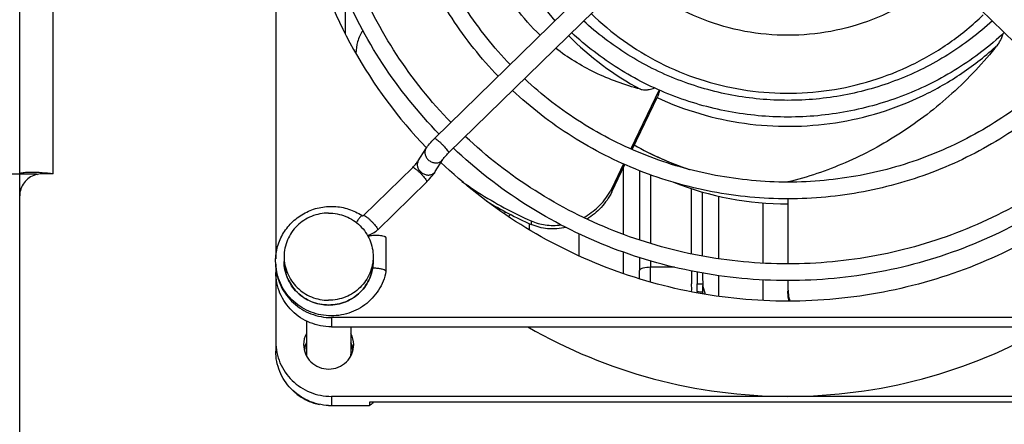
# Model space of a CAD drawing. Extents: x -1709 to 1181, y 8 to 1580.
# Tile 9 of 71: x -958 to -870, y 350 to 386. Entities that reach past the tile are written whole.
import ezdxf

# ---------------------------------------------------------------- set-up
doc = ezdxf.new("R2010")
doc.units = 0
doc.header["$LTSCALE"] = 65.395
doc.layers.get('0').update_dxf_attribs({"linetype": 'CONTINUOUS'})
doc.layers.add('3_ALL_AXES', color=7, linetype='CONTINUOUS')

msp = doc.modelspace()

# ---------------------------------------------------------------- linework, layer by layer
at = {"color": 3, "linetype": 'CONTINUOUS'}
for p, q in [((-958.281, 170.967), (-958.281, 453.7)), ((-991.781, 372.333), (-958.281, 372.333)), ((-955.281, 372.333), (-956.281, 372.333))]:
    msp.add_line(p, q, dxfattribs=at)
at = {"color": 9, "linetype": 'CONTINUOUS'}
for p, q in [((-955.281, 372.333), (-955.281, 452.755)), ((-929.062, 388.521), (-929.062, 384.944)), ((-919.758, 374.236), (-919.765, 374.216)), ((-904.082, 372.842), (-904.082, 366.914)), ((-902.621, 372.631), (-902.621, 366.421)), ((-921.717, 371.655), (-921.724, 371.634)), ((-901.626, 372.268), (-901.626, 366.09)), ((-905.105, 371.026), (-905.105, 370.714)), ((-897.937, 365.168), (-897.937, 371.01)), ((-896.941, 364.96), (-896.941, 370.718)), ((-895.481, 364.734), (-895.481, 370.345)), ((-891.5, 364.328), (-891.5, 369.738)), ((-914.761, 368.781), (-914.615, 368.924)), ((-912.343, 368.116), (-912.343, 367.804)), ((-926.121, 367.347), (-926.128, 367.326)), ((-912.5, 367.333), (-912.5, 367.88)), ((-908.062, 366.982), (-908.062, 365.003)), ((-904.082, 365.332), (-904.082, 363.405)), ((-902.621, 364.838), (-902.621, 363.662)), ((-901.626, 364.536), (-901.626, 363.957)), ((-899.465, 363.957), (-901.626, 363.957)), ((-895.481, 361.358), (-895.481, 363.218)), ((-891.5, 360.979), (-891.5, 362.828)), ((-897.426, 361.773), (-897.427, 361.662)), ((-896.68, 361.53), (-896.932, 362.334)), ((-896.9, 361.562), (-896.931, 361.663)), ((-930.281, 359.444), (-930.281, 358.613)), ((-930.281, 352.375), (-930.281, 351.544))]:
    msp.add_line(p, q, dxfattribs=at)
at = {"color": 7, "linetype": 'CONTINUOUS'}
for p, q in [((-935.281, 444.5), (-935.281, 364.725)), ((-921.023, 375.502), (-894.153, 401.785)), ((-919.765, 374.216), (-892.895, 400.498)), ((-858.798, 374.216), (-885.668, 400.498)), ((-928.082, 383.173), (-928.082, 383.161)), ((-928.082, 383.173), (-928.082, 383.161)), ((-900.849, 379.875), (-903.393, 374.586)), ((-903.268, 374.533), (-900.969, 379.313)), ((-922.477, 373.499), (-921.798, 374.589)), ((-920.949, 372.548), (-920.27, 373.637)), ((-904.043, 373.234), (-905.105, 371.026)), ((-958.281, 372.333), (-956.781, 372.333)), ((-956.781, 372.269), (-956.781, 372.333)), ((-927.387, 368.613), (-922.982, 372.921)), ((-905.105, 370.714), (-903.919, 373.181)), ((-956.781, 372.305), (-956.751, 372.302)), ((-956.751, 372.302), (-956.681, 372.293)), ((-926.128, 367.326), (-921.724, 371.634)), ((-889.281, 371.615), (-889.281, 371.599)), ((-889.281, 370.099), (-889.281, 364.263)), ((-914.205, 368.701), (-914.386, 368.524)), ((-925.381, 366.619), (-925.381, 363.598)), ((-935.281, 364.251), (-935.281, 356.435)), ((-889.281, 362.763), (-889.281, 362.161)), ((-848.281, 359.444), (-930.281, 359.444)), ((-930.281, 358.613), (-848.281, 358.613)), ((-848.281, 352.375), (-930.281, 352.375)), ((-930.281, 351.544), (-926.866, 351.544)), ((-926.866, 351.856), (-926.866, 351.544)), ((-851.697, 351.856), (-926.866, 351.856))]:
    msp.add_line(p, q, dxfattribs=at)
at = {"color": 2, "linetype": 'CONTINUOUS'}
for p, q in [((-897.926, 361.763), (-897.926, 361.773)), ((-896.932, 361.566), (-896.931, 361.663))]:
    msp.add_line(p, q, dxfattribs=at)
at = {"color": 7, "linetype": 'CONTINUOUS'}
for centre, radius, start, end in [((-890.552, 404.642), 43.256, 194.64209, 223.8556), ((-872.57, 385.534), 2.68, 338.91571, 346.95477), ((-889.35, 399.148), 27.835, 240.45065, 251.6408), ((-889.355, 399.138), 27.824, 240.44933, 251.55515), ((-926.96, 376.987), 7.489, 314.36718, 314.51754), ((-889.288, 397.676), 28.037, 248.51398, 270.01294), ((-910.01, 373.394), 5.446, 330.2715, 331.33177), ((-909.891, 373.33), 5.312, 331.3226, 334.29823), ((-897.646, 400.778), 36.101, 238.85399, 245.97711), ((-927.46, 368.69), 1.906, 282.26925, 314.32161), ((-884.592, 362.16), 4.69, 179.99548, 183.81015), ((-884.657, 362.156), 4.624, 183.81476, 185.11372), ((-889.308, 399.162), 46.786, 240.08738, 270.03287), ((-889.254, 399.162), 46.786, 269.96713, 299.91262), ((-930.614, 356.188), 2.117, 162.13548, 172.1934), ((-930.612, 356.187), 2.119, 158.9242, 162.1267), ((-930.602, 356.183), 2.13, 155.01175, 158.92372), ((-930.46, 356.183), 2.13, 21.11219, 24.97175), ((-930.449, 356.187), 2.118, 17.51232, 21.11212), ((-930.448, 356.188), 2.116, 7.78802, 17.50226), ((-930.616, 356.148), 1.916, 179.99951, 184.46302), ((-930.447, 356.148), 1.916, 355.50685, 359.99972), ((-930.281, 356.643), 5.099, 267.17114, 269.99817), ((-930.463, 356.31), 5.971, 307.04819, 308.93616), ((-930.464, 356.31), 5.972, 308.93585, 311.74169)]:
    msp.add_arc(centre, radius, start, end, dxfattribs=at)
at = {"color": 9, "linetype": 'CONTINUOUS'}
for centre, radius, start, end in [((-890.003, 403.681), 26.814, 206.64217, 221.05786), ((-889.502, 404.596), 24.977, 225.6452, 243.09252), ((-889.543, 404.109), 27.444, 224.86193, 241.75727), ((-930.698, 364.486), 3.833, 180.01061, 187.66136), ((-991.201, 363.664), 88.58, 359.52711, 359.9984), ((-1012.873, 363.964), 111.247, 359.31661, 359.9965), ((-783.213, 363.986), 114.224, 180.22821, 180.75392)]:
    msp.add_arc(centre, radius, start, end, dxfattribs=at)
at = {"color": 3, "linetype": 'CONTINUOUS'}
for centre, radius, start, end in [((-956.28, 370.282), 2.051, 90.03489, 106.47651), ((-957.276, 357.599), 14.867, 86.26412, 88.07379), ((-957.309, 357.064), 15.403, 86.14811, 86.27056), ((-957.314, 356.941), 15.526, 82.47625, 86.16034)]:
    msp.add_arc(centre, radius, start, end, dxfattribs=at)
at = {"color": 2, "linetype": 'CONTINUOUS'}
for centre, radius, start, end in [((-782.63, 363.994), 115.306, 180.17787, 180.75093), ((-803.641, 363.692), 93.3, 180.15734, 180.83415), ((-928.091, 362.093), 30.167, 359.3913, 0.74019), ((-927.591, 362.093), 30.167, 359.3913, 0.74019), ((-922.188, 361.988), 25.259, 359.26164, 0.78355)]:
    msp.add_arc(centre, radius, start, end, dxfattribs=at)
at = {"color": 7, "linetype": 'CONTINUOUS'}
for points, knots in [([(-911.534, 384.786), (-912.328, 385.531), (-913.765, 387.141), (-914.872, 388.995), (-915.32, 389.95)], [0, 0, 0, 0, 0.507781, 1, 1, 1, 1]), ([(-927.462, 385.209), (-927.663, 384.896), (-927.974, 384.238), (-928.082, 383.518), (-928.082, 383.173)], [0, 0, 0, 0, 0.518775, 1, 1, 1, 1]), ([(-870.456, 383.895), (-871.7, 382.342), (-874.402, 379.461), (-879.022, 375.9), (-884.003, 373.223), (-887.52, 372.039), (-889.281, 371.615)], [0, 0, 0, 0, 0.261209, 0.51569, 0.762298, 1, 1, 1, 1]), ([(-870.456, 383.895), (-870.416, 383.945), (-870.262, 384.154), (-870.141, 384.387), (-870.07, 384.57)], [0, 0, 0, 0, 0.245488, 1, 1, 1, 1]), ([(-902.529, 379.932), (-903.935, 380.302), (-906.62, 381.278), (-909.06, 382.77), (-910.156, 383.615)], [0, 0, 0, 0, 0.5123, 1, 1, 1, 1]), ([(-902.529, 379.932), (-902.481, 379.919), (-902.276, 379.876), (-902.063, 379.873), (-901.905, 379.889)], [0, 0, 0, 0, 0.238834, 1, 1, 1, 1]), ([(-901.905, 379.889), (-901.853, 379.894), (-901.632, 379.926), (-901.417, 379.99), (-901.261, 380.055)], [0, 0, 0, 0, 0.236862, 1, 1, 1, 1]), ([(-900.802, 379.852), (-900.821, 379.798), (-900.883, 379.621), (-900.94, 379.441), (-900.969, 379.313)], [0, 0, 0, 0, 0.303621, 1, 1, 1, 1]), ([(-921.798, 374.589), (-921.701, 374.745), (-921.452, 375.06), (-921.177, 375.352), (-921.023, 375.502)], [0, 0, 0, 0, 0.460842, 1, 1, 1, 1]), ([(-920.27, 373.637), (-920.251, 373.668), (-920.191, 373.748), (-920.028, 373.946), (-919.877, 374.106), (-919.765, 374.216)], [0, 0, 0, 0, 0.142215, 0.389478, 1, 1, 1, 1]), ([(-922.982, 372.921), (-922.871, 373.03), (-922.719, 373.19), (-922.556, 373.388), (-922.496, 373.468), (-922.477, 373.499)], [0, 0, 0, 0, 0.610521, 0.857785, 1, 1, 1, 1]), ([(-858.121, 373.37), (-860.176, 371.398), (-864.689, 367.839), (-872.357, 363.892), (-880.658, 361.462), (-889.281, 360.643), (-897.904, 361.462), (-906.206, 363.892), (-913.873, 367.839), (-918.387, 371.398), (-920.441, 373.37)], [0, 0, 0, 0, 0.124404, 0.249292, 0.374547, 0.5, 0.625453, 0.750708, 0.875596, 1, 1, 1, 1]), ([(-921.111, 372.316), (-921.096, 372.336), (-921.039, 372.411), (-920.985, 372.489), (-920.949, 372.548)], [0, 0, 0, 0, 0.263034, 1, 1, 1, 1]), ([(-921.71, 371.648), (-921.654, 371.703), (-921.444, 371.916), (-921.245, 372.14), (-921.111, 372.316)], [0, 0, 0, 0, 0.262192, 1, 1, 1, 1]), ([(-918.558, 371.666), (-918.077, 371.323), (-916.099, 369.984), (-913.984, 368.849), (-912.343, 368.116)], [0, 0, 0, 0, 0.247174, 1, 1, 1, 1]), ([(-907.621, 368.428), (-907.148, 368.685), (-906.249, 369.336), (-905.557, 370.209), (-905.281, 370.693)], [0, 0, 0, 0, 0.491205, 1, 1, 1, 1]), ([(-905.105, 370.714), (-905.348, 370.21), (-905.99, 369.285), (-906.859, 368.575), (-907.325, 368.288)], [0, 0, 0, 0, 0.505663, 1, 1, 1, 1]), ([(-935.293, 364.511), (-935.293, 364.952), (-935.171, 365.839), (-934.633, 367.069), (-933.781, 368.112), (-932.678, 368.894), (-931.406, 369.359), (-930.053, 369.475), (-928.719, 369.234), (-927.901, 368.845), (-927.527, 368.601)], [0, 0, 0, 0, 0.123913, 0.248077, 0.372673, 0.49776, 0.623258, 0.748968, 0.874623, 1, 1, 1, 1]), ([(-927.527, 368.601), (-927.505, 368.586), (-927.452, 368.575), (-927.403, 368.597), (-927.387, 368.613)], [0, 0, 0, 0, 0.542726, 1, 1, 1, 1]), ([(-912.343, 368.116), (-911.941, 367.936), (-911.049, 367.691), (-910.127, 367.697), (-909.661, 367.759)], [0, 0, 0, 0, 0.483371, 1, 1, 1, 1]), ([(-909.212, 367.525), (-909.751, 367.409), (-910.827, 367.333), (-911.877, 367.596), (-912.343, 367.804)], [0, 0, 0, 0, 0.519694, 1, 1, 1, 1]), ([(-925.381, 366.619), (-925.381, 366.643), (-925.422, 366.679), (-925.483, 366.707), (-925.591, 366.743), (-925.764, 366.776), (-926.097, 366.81), (-926.451, 366.81), (-926.786, 366.778), (-926.936, 366.75), (-927.002, 366.731)], [0, 0, 0, 0, 0.043177, 0.079032, 0.125192, 0.245734, 0.395438, 0.726517, 0.877497, 1, 1, 1, 1]), ([(-925.382, 363.591), (-925.497, 362.999), (-925.844, 362.131), (-926.59, 361.17), (-927.505, 360.356), (-928.91, 359.675), (-930.772, 359.51), (-932.572, 360.013), (-933.824, 360.941), (-934.568, 361.909), (-935.118, 362.992), (-935.293, 363.908), (-935.293, 364.511)], [0, 0, 0, 0, 0.124129, 0.186672, 0.249388, 0.374755, 0.500473, 0.626066, 0.751123, 0.813665, 0.876056, 1, 1, 1, 1]), ([(-930.531, 360.569), (-931.051, 360.569), (-932.098, 360.771), (-933.428, 361.639), (-934.321, 362.941), (-934.531, 363.976), (-934.531, 364.486)], [0, 0, 0, 0, 0.252318, 0.503257, 0.752305, 1, 1, 1, 1]), ([(-926.531, 364.486), (-926.531, 363.976), (-926.741, 362.941), (-927.635, 361.639), (-928.964, 360.771), (-930.012, 360.569), (-930.531, 360.569)], [0, 0, 0, 0, 0.247695, 0.496743, 0.747682, 1, 1, 1, 1]), ([(-930.281, 358.613), (-930.931, 358.613), (-932.24, 358.865), (-933.902, 359.95), (-935.019, 361.575), (-935.281, 362.867), (-935.281, 363.504)], [0, 0, 0, 0, 0.252546, 0.503608, 0.752557, 1, 1, 1, 1]), ([(-935.27, 364.006), (-935.228, 363.397), (-934.903, 362.18), (-933.77, 360.672), (-932.157, 359.676), (-930.903, 359.444), (-930.281, 359.444)], [0, 0, 0, 0, 0.247484, 0.496519, 0.747572, 1, 1, 1, 1]), ([(-926.281, 363.872), (-926.307, 363.875), (-926.407, 363.884), (-926.508, 363.89), (-926.583, 363.892)], [0, 0, 0, 0, 0.254469, 1, 1, 1, 1]), ([(-925.381, 363.598), (-925.381, 363.612), (-925.402, 363.645), (-925.49, 363.704), (-925.673, 363.768), (-925.952, 363.831), (-926.166, 363.86), (-926.281, 363.872)], [0, 0, 0, 0, 0.043468, 0.110963, 0.329625, 0.640343, 1, 1, 1, 1]), ([(-889.186, 360.917), (-889.202, 360.992), (-889.258, 361.3), (-889.281, 361.613), (-889.281, 361.849)], [0, 0, 0, 0, 0.245893, 1, 1, 1, 1]), ([(-889.263, 361.744), (-889.256, 361.673), (-889.225, 361.395), (-889.167, 361.12), (-889.11, 360.92)], [0, 0, 0, 0, 0.254543, 1, 1, 1, 1]), ([(-935.281, 357.266), (-935.281, 356.63), (-935.019, 355.338), (-933.902, 353.712), (-932.24, 352.628), (-930.931, 352.375), (-930.281, 352.375)], [0, 0, 0, 0, 0.247443, 0.496392, 0.747454, 1, 1, 1, 1]), ([(-930.533, 351.55), (-931.161, 351.581), (-932.414, 351.879), (-933.987, 352.977), (-935.036, 354.569), (-935.281, 355.818), (-935.281, 356.435)], [0, 0, 0, 0, 0.25256, 0.503547, 0.752484, 1, 1, 1, 1])]:
    msp.add_open_spline(points, degree=3, knots=knots, dxfattribs=at)
at = {"color": 9, "linetype": 'CONTINUOUS'}
for points, knots in [([(-900.806, 382.323), (-899.644, 381.733), (-897.221, 380.73), (-892.136, 379.494), (-885.511, 379.438), (-879.186, 381.395), (-874.693, 384.041), (-872.677, 385.698), (-871.743, 386.596)], [0, 0, 0, 0, 0.125147, 0.250544, 0.500887, 0.750737, 0.875568, 1, 1, 1, 1]), ([(-901.027, 379.182), (-899.788, 378.609), (-897.22, 377.645), (-893.199, 376.778), (-889.09, 376.505), (-884.986, 376.833), (-880.976, 377.755), (-877.152, 379.251), (-873.597, 381.286), (-871.455, 382.977), (-870.456, 383.895)], [0, 0, 0, 0, 0.125008, 0.250227, 0.375563, 0.500893, 0.626098, 0.751073, 0.875724, 1, 1, 1, 1]), ([(-921.023, 375.502), (-921.009, 375.516), (-920.934, 375.491), (-920.837, 375.428), (-920.681, 375.31), (-920.505, 375.154), (-920.315, 374.97), (-920.086, 374.727), (-919.928, 374.54), (-919.843, 374.413)], [0, 0, 0, 0, 0.035907, 0.114923, 0.23458, 0.384704, 0.551634, 0.719968, 1, 1, 1, 1]), ([(-921.798, 374.589), (-921.845, 374.513), (-921.907, 374.334), (-921.882, 374.044), (-921.75, 373.768), (-921.531, 373.538), (-921.251, 373.378), (-920.943, 373.309), (-920.643, 373.34), (-920.468, 373.431), (-920.398, 373.49)], [0, 0, 0, 0, 0.112541, 0.230979, 0.357852, 0.491382, 0.626918, 0.759014, 0.883599, 1, 1, 1, 1]), ([(-919.843, 374.413), (-919.82, 374.379), (-919.786, 374.324), (-919.758, 374.261), (-919.758, 374.236)], [0, 0, 0, 0, 0.631114, 1, 1, 1, 1]), ([(-922.477, 373.499), (-922.524, 373.423), (-922.586, 373.244), (-922.561, 372.955), (-922.429, 372.679), (-922.209, 372.448), (-921.929, 372.289), (-921.621, 372.22), (-921.322, 372.25), (-921.147, 372.341), (-921.076, 372.401)], [0, 0, 0, 0, 0.112541, 0.230979, 0.357852, 0.491382, 0.626918, 0.759014, 0.883599, 1, 1, 1, 1]), ([(-922.982, 372.921), (-922.968, 372.934), (-922.893, 372.91), (-922.796, 372.847), (-922.64, 372.729), (-922.464, 372.572), (-922.274, 372.388), (-922.045, 372.145), (-921.887, 371.958), (-921.802, 371.832)], [0, 0, 0, 0, 0.035907, 0.114923, 0.23458, 0.384704, 0.551634, 0.719968, 1, 1, 1, 1]), ([(-921.802, 371.832), (-921.779, 371.797), (-921.745, 371.742), (-921.717, 371.679), (-921.717, 371.655)], [0, 0, 0, 0, 0.631114, 1, 1, 1, 1]), ([(-927.527, 368.601), (-927.534, 368.605), (-927.562, 368.596), (-927.598, 368.566), (-927.653, 368.513), (-927.75, 368.403), (-927.889, 368.223), (-927.999, 368.064), (-928.058, 367.976)], [0, 0, 0, 0, 0.029355, 0.088153, 0.179217, 0.300529, 0.61812, 1, 1, 1, 1]), ([(-927.386, 368.613), (-927.372, 368.626), (-927.297, 368.602), (-927.2, 368.539), (-927.044, 368.421), (-926.868, 368.264), (-926.678, 368.081), (-926.449, 367.837), (-926.291, 367.65), (-926.206, 367.524)], [0, 0, 0, 0, 0.035907, 0.114923, 0.23458, 0.384704, 0.551634, 0.719968, 1, 1, 1, 1]), ([(-926.206, 367.524), (-926.183, 367.489), (-926.149, 367.434), (-926.121, 367.371), (-926.121, 367.347)], [0, 0, 0, 0, 0.631114, 1, 1, 1, 1]), ([(-930.531, 360.573), (-930.011, 360.573), (-928.964, 360.775), (-927.635, 361.643), (-926.741, 362.943), (-926.531, 363.976), (-926.531, 364.486)], [0, 0, 0, 0, 0.252561, 0.503608, 0.752556, 1, 1, 1, 1]), ([(-934.497, 363.975), (-934.435, 363.512), (-934.134, 362.596), (-933.222, 361.477), (-931.969, 360.743), (-931.008, 360.573), (-930.531, 360.573)], [0, 0, 0, 0, 0.247501, 0.496629, 0.747658, 1, 1, 1, 1]), ([(-901.626, 363.957), (-901.851, 363.957), (-902.164, 363.927), (-902.497, 363.805), (-902.606, 363.711), (-902.621, 363.662)], [0, 0, 0, 0, 0.631018, 0.856212, 1, 1, 1, 1])]:
    msp.add_open_spline(points, degree=3, knots=knots, dxfattribs=at)
for points in [[(-920.398, 373.49), (-920.348, 373.532), (-920.305, 373.582), (-920.27, 373.637)], [(-921.076, 372.401), (-921.027, 372.443), (-920.983, 372.493), (-920.949, 372.548)]]:
    msp.add_open_spline(points, degree=3, dxfattribs=at)
at = {"color": 3, "linetype": 'CONTINUOUS'}
for points, knots in [([(-956.776, 372.458), (-956.984, 372.465), (-957.351, 372.469), (-957.778, 372.45), (-958.036, 372.421), (-958.165, 372.395), (-958.241, 372.375), (-958.281, 372.346), (-958.281, 372.333)], [0, 0, 0, 0, 0.407944, 0.721485, 0.836327, 0.920822, 0.97437, 1, 1, 1, 1]), ([(-956.862, 372.249), (-957.064, 372.189), (-957.451, 372.005), (-957.914, 371.564), (-958.212, 371.003), (-958.281, 370.584), (-958.281, 370.377)], [0, 0, 0, 0, 0.252309, 0.502998, 0.752013, 1, 1, 1, 1])]:
    msp.add_open_spline(points, degree=3, knots=knots, dxfattribs=at)
at = {"color": 2, "linetype": 'CONTINUOUS'}
for points, knots in [([(-897.427, 362.483), (-897.384, 362.484), (-897.219, 362.484), (-897.054, 362.477), (-896.933, 362.466)], [0, 0, 0, 0, 0.260425, 1, 1, 1, 1]), ([(-897.426, 361.773), (-897.383, 361.772), (-897.217, 361.769), (-897.052, 361.762), (-896.93, 361.753)], [0, 0, 0, 0, 0.260546, 1, 1, 1, 1])]:
    msp.add_open_spline(points, degree=3, knots=knots, dxfattribs=at)
at = {"layer": '3_ALL_AXES', "color": 7, "linetype": 'CONTINUOUS'}
for p, q in [((-934.531, 364.912), (-934.531, 364.486)), ((-926.531, 364.912), (-926.531, 364.486)), ((-932.531, 359.141), (-932.531, 356.148)), ((-928.531, 358.613), (-928.531, 356.148))]:
    msp.add_line(p, q, dxfattribs=at)
for centre, radius, start, end in [((-930.616, 357.02), 2.165, 152.24703, 179.95545), ((-930.446, 357.02), 2.165, 0.04455, 27.75297), ((-930.617, 356.188), 2.165, 158.80845, 168.84838), ((-930.604, 356.183), 2.178, 152.26796, 158.80313), ((-930.458, 356.183), 2.178, 21.19687, 27.73204), ((-930.446, 356.188), 2.165, 11.15162, 21.19155), ((-930.62, 356.03), 4.422, 224.65433, 228.41973), ((-930.589, 356.065), 4.469, 228.41998, 231.72071), ((-930.559, 356.103), 4.518, 231.724, 253.15732), ((-930.526, 356.205), 4.624, 253.13182, 256.59979), ((-930.521, 356.227), 4.647, 256.59831, 259.50301)]:
    msp.add_arc(centre, radius, start, end, dxfattribs=at)
for points, knots in [([(-920.61, 375.907), (-922.493, 377.843), (-925.894, 382.077), (-929.678, 389.266), (-932.007, 397.027), (-932.531, 402.404), (-932.531, 405.084)], [0, 0, 0, 0, 0.251141, 0.501357, 0.750865, 1, 1, 1, 1]), ([(-919.538, 376.956), (-921.354, 378.823), (-924.633, 382.906), (-928.281, 389.837), (-930.526, 397.318), (-931.031, 402.501), (-931.031, 405.084)], [0, 0, 0, 0, 0.251228, 0.50146, 0.750931, 1, 1, 1, 1]), ([(-915.305, 381.096), (-916.842, 382.694), (-919.618, 386.182), (-922.705, 392.094), (-924.604, 398.469), (-925.031, 402.884), (-925.031, 405.084)], [0, 0, 0, 0, 0.25112, 0.501331, 0.750847, 1, 1, 1, 1]), ([(-914.232, 382.145), (-915.703, 383.674), (-918.357, 387.011), (-921.308, 392.665), (-923.123, 398.76), (-923.531, 402.981), (-923.531, 405.084)], [0, 0, 0, 0, 0.251224, 0.501454, 0.750926, 1, 1, 1, 1]), ([(-875.15, 390.209), (-876.099, 389.345), (-878.168, 387.789), (-881.65, 386.067), (-885.398, 385.009), (-889.281, 384.652), (-893.164, 385.009), (-896.913, 386.067), (-900.394, 387.789), (-902.463, 389.345), (-903.413, 390.209)], [0, 0, 0, 0, 0.124477, 0.24938, 0.374604, 0.5, 0.625396, 0.75062, 0.875523, 1, 1, 1, 1]), ([(-870.917, 386.07), (-872.144, 384.938), (-874.825, 382.896), (-879.348, 380.637), (-884.225, 379.247), (-889.281, 378.779), (-894.338, 379.247), (-899.215, 380.637), (-903.737, 382.896), (-906.418, 384.938), (-907.645, 386.07)], [0, 0, 0, 0, 0.124397, 0.249284, 0.374543, 0.5, 0.625457, 0.750716, 0.875603, 1, 1, 1, 1]), ([(-869.844, 385.02), (-871.141, 383.816), (-873.976, 381.646), (-878.763, 379.244), (-883.927, 377.767), (-889.281, 377.269), (-894.636, 377.767), (-899.799, 379.244), (-904.586, 381.646), (-907.421, 383.816), (-908.718, 385.02)], [0, 0, 0, 0, 0.124455, 0.249354, 0.374587, 0.5, 0.625413, 0.750646, 0.875545, 1, 1, 1, 1]), ([(-865.612, 380.881), (-867.187, 379.409), (-870.634, 376.754), (-876.461, 373.814), (-882.753, 372.005), (-889.281, 371.395), (-895.809, 372.005), (-902.102, 373.814), (-907.929, 376.754), (-911.375, 379.409), (-912.95, 380.881)], [0, 0, 0, 0, 0.124395, 0.249283, 0.374541, 0.5, 0.625459, 0.750717, 0.875605, 1, 1, 1, 1]), ([(-864.539, 379.831), (-866.184, 378.288), (-869.785, 375.504), (-875.876, 372.421), (-882.455, 370.525), (-889.281, 369.885), (-896.107, 370.525), (-902.686, 372.421), (-908.778, 375.504), (-912.379, 378.288), (-914.023, 379.831)], [0, 0, 0, 0, 0.124443, 0.249338, 0.374577, 0.5, 0.625423, 0.750662, 0.875558, 1, 1, 1, 1]), ([(-860.308, 375.692), (-862.23, 373.881), (-866.442, 370.612), (-873.574, 366.991), (-881.282, 364.763), (-889.281, 364.012), (-897.281, 364.763), (-904.988, 366.991), (-912.12, 370.612), (-916.332, 373.881), (-918.254, 375.692)], [0, 0, 0, 0, 0.124395, 0.249281, 0.374541, 0.5, 0.625459, 0.750719, 0.875605, 1, 1, 1, 1]), ([(-859.235, 374.643), (-861.227, 372.76), (-865.593, 369.363), (-872.989, 365.599), (-880.984, 363.283), (-889.281, 362.502), (-897.579, 363.283), (-905.573, 365.599), (-912.969, 369.363), (-917.335, 372.76), (-919.328, 374.643)], [0, 0, 0, 0, 0.124434, 0.249328, 0.37457, 0.5, 0.62543, 0.750672, 0.875566, 1, 1, 1, 1]), ([(-930.531, 368.825), (-931.051, 368.825), (-932.099, 368.622), (-933.428, 367.755), (-934.321, 366.454), (-934.531, 365.421), (-934.531, 364.912)], [0, 0, 0, 0, 0.252573, 0.503608, 0.752557, 1, 1, 1, 1]), ([(-930.531, 368.825), (-930.011, 368.825), (-928.964, 368.622), (-927.635, 367.755), (-926.741, 366.454), (-926.531, 365.421), (-926.531, 364.912)], [0, 0, 0, 0, 0.252573, 0.503608, 0.752557, 1, 1, 1, 1]), ([(-934.531, 364.912), (-934.531, 364.403), (-934.321, 363.369), (-933.428, 362.069), (-932.099, 361.201), (-931.051, 360.999), (-930.531, 360.999)], [0, 0, 0, 0, 0.247443, 0.496392, 0.747427, 1, 1, 1, 1]), ([(-926.531, 364.912), (-926.531, 364.403), (-926.741, 363.369), (-927.635, 362.069), (-928.964, 361.201), (-930.011, 360.999), (-930.531, 360.999)], [0, 0, 0, 0, 0.247443, 0.496392, 0.747427, 1, 1, 1, 1]), ([(-932.781, 357.022), (-932.781, 356.735), (-932.663, 356.154), (-932.161, 355.422), (-931.412, 354.935), (-930.531, 354.764), (-929.65, 354.935), (-928.902, 355.422), (-928.399, 356.154), (-928.281, 356.735), (-928.281, 357.022)], [0, 0, 0, 0, 0.123728, 0.248196, 0.373727, 0.5, 0.626273, 0.751804, 0.876272, 1, 1, 1, 1])]:
    msp.add_open_spline(points, degree=3, knots=knots, dxfattribs=at)

doc.saveas('drawing.dxf')
